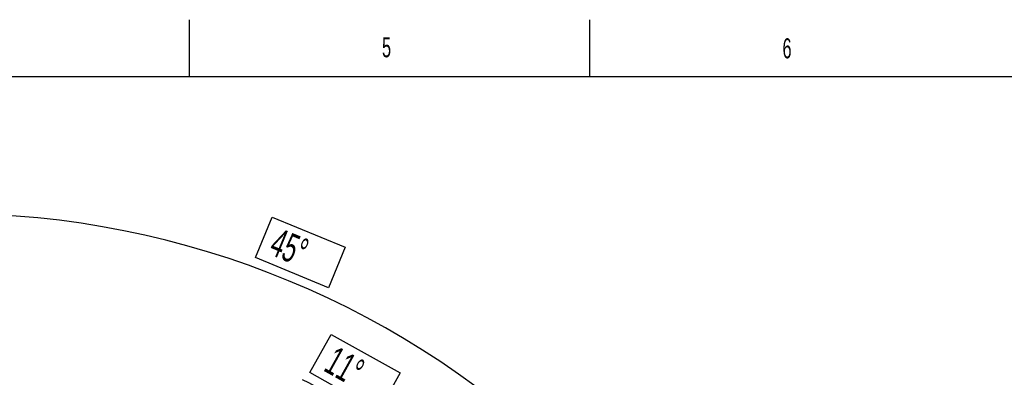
# Model space of a CAD drawing. Extents: x 0 to 8410, y 0 to 5940.
# Tile 31 of 110: x 2508 to 4230, y 5314 to 5940. Entities that reach past the tile are written whole.
import ezdxf

# ---------------------------------------------------------------- set-up
doc = ezdxf.new("R2010")
doc.units = 0
doc.header["$LTSCALE"] = 10
doc.layers.get('0').update_dxf_attribs({"linetype": 'CONTINUOUS'})
doc.styles.add('SLDTEXTSTYLE0', font='TXT', dxfattribs={"width": 0.605})
doc.dimstyles.new('SLDDIMSTYLE1', dxfattribs={"dimtxt": 50, "dimasz": 50, "dimexe": 0, "dimexo": 0.0625, "dimgap": -12.5, "dimtad": 1, "dimdec": 4, "dimlfac": 5, "dimzin": 12, "dimtxsty": 'SLDTEXTSTYLE0', "dimsah": 1, "dimcen": 0.09, "dimazin": 3, "dimtfac": 1, "dimtofl": 0, "dimtmove": 0, "dimatfit": 3, "dimtolj": 1})

# ---------------------------------------------------------------- blocks, each defined once
blk = doc.blocks.new('_D_2')
at = {"color": 7, "linetype": 'CONTINUOUS'}
for p, q in [((2387.5, 5081.9), (2387.5, 5615.5)), ((2920.5, 5523.5), (2949.9, 5594.4)), ((2949.9, 5594.4), (3077.6, 5541.5)), ((3077.6, 5541.5), (3048.3, 5470.6)), ((3048.3, 5470.6), (2920.5, 5523.5)), ((3135.6, 4804.1), (3490.2, 5158.7))]:
    blk.add_line(p, q, dxfattribs=at)
blk.add_arc((2387.5, 4056), 1544.5, 45, 90, dxfattribs=at)
for points in [[(2387.5, 5600.5), (2437.4, 5592.2), (2437.6, 5607.2)], [(3479.6, 5148.1), (3448.9, 5188.3), (3438.4, 5177.5)]]:
    blk.add_solid(points, dxfattribs=at)
at = {"color": 7, "linetype": 'CONTINUOUS', "insert": (2961.1, 5576.5), "char_height": 50, "attachment_point": 1, "rotation": 337.5, "style": 'SLDTEXTSTYLE0'}
blk.add_mtext('45°', dxfattribs=at)
blk = doc.blocks.new('_D_3')
at = {"color": 7, "linetype": 'CONTINUOUS'}
for p, q in [((3015.5, 5322.1), (3052.9, 5389.1)), ((3052.9, 5389.1), (3173.6, 5321.7)), ((3136.2, 5254.7), (3015.5, 5322.1)), ((3173.6, 5321.7), (3136.2, 5254.7)), ((2979.1, 4933.1), (3176.7, 5226)), ((3135.6, 4804.1), (3385.4, 5053.9))]:
    blk.add_line(p, q, dxfattribs=at)
for start, end in [(56, 63.8494), (45, 56)]:
    blk.add_arc((2387.5, 4056), 1396.3, start, end, dxfattribs=at)
for points in [[(3168.3, 5213.6), (3204.9, 5178.7), (3213.5, 5191)], [(3374.8, 5043.3), (3344, 5083.4), (3333.6, 5072.6)]]:
    blk.add_solid(points, dxfattribs=at)
at = {"color": 7, "linetype": 'CONTINUOUS', "insert": (3061.9, 5370), "char_height": 50, "attachment_point": 1, "rotation": 330.8138, "style": 'SLDTEXTSTYLE0'}
blk.add_mtext('11°', dxfattribs=at)

msp = doc.modelspace()

# ---------------------------------------------------------------- linework, layer by layer
at = {"color": 7, "linetype": 'CONTINUOUS'}
for p, q in [((2805, 5840), (2805, 5940)), ((3505, 5840), (3505, 5940)), ((8310, 5840), (200, 5840))]:
    msp.add_line(p, q, dxfattribs=at)

# ---------------------------------------------------------------- texts
at = {"color": 7, "linetype": 'CONTINUOUS', "char_height": 35, "attachment_point": 1, "style": 'SLDTEXTSTYLE0'}
for s, insert in [('5', (3141.873624, 5909.180927)), ('6', (3842.19766, 5907.332057))]:
    msp.add_mtext(s, dxfattribs=dict(at, insert=insert))

# ---------------------------------------------------------------- dimensions: what is measured, and where the dimension line sits
at = {"color": 7, "linetype": 'CONTINUOUS'}
for base, line1, line2, picture, middle in [((2978.526819, 5482.909757), ((2387.486134, 5061.859707), (2387.486134, 3050.162934)), ((3121.462973, 4789.98816), (3067.722858, 4736.248044)), '_D_2', (2978.526819, 5482.909757)), ((3275.624108, 5133.408836), ((3121.462973, 4789.98816), (3067.722858, 4736.248044)), ((2967.928368, 4916.552321), (2925.429707, 4853.545466)), '_D_3', (3068.378212, 5275.011093))]:
    dim = msp.add_angular_dim_2l(base=base, line1=line1, line2=line2, dimstyle='SLDDIMSTYLE1', dxfattribs=at)
    dim.commit()
    dim.dimension.update_dxf_attribs({"geometry": picture, "text_midpoint": middle, "dimtype": 162})

doc.saveas('drawing.dxf')
